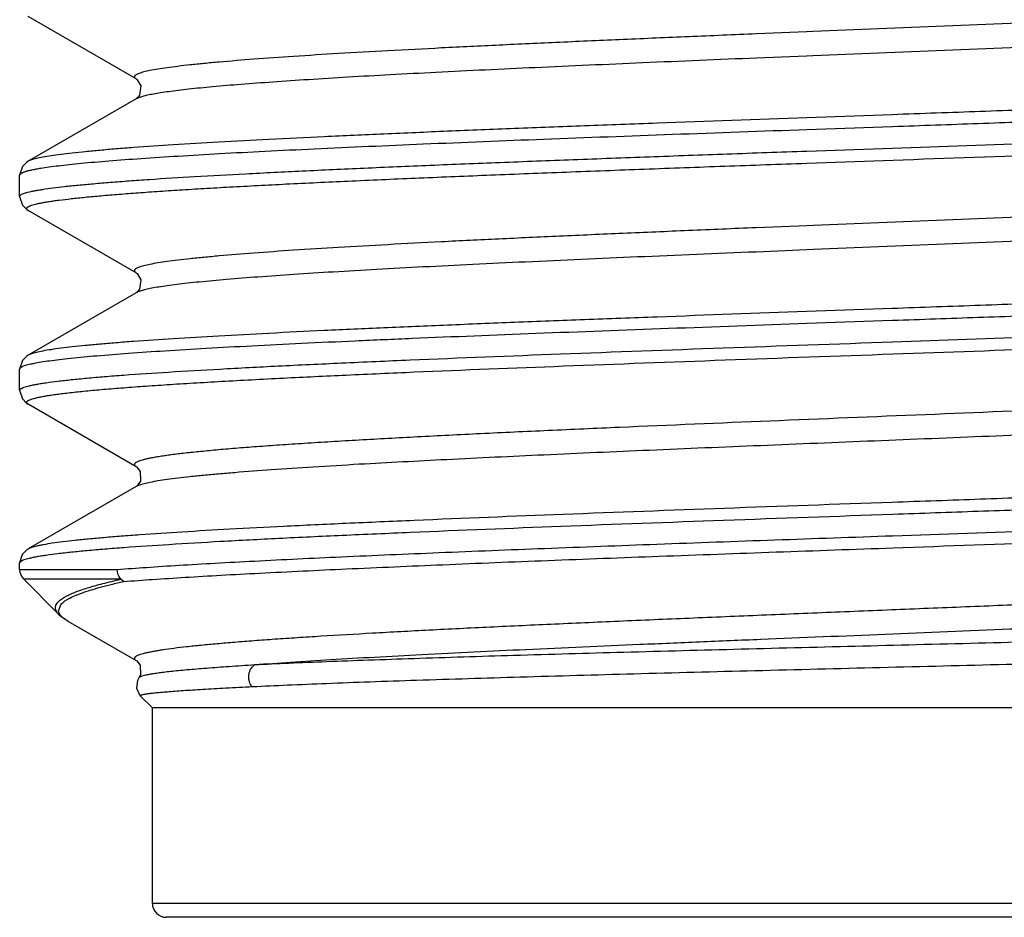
# Model space of a CAD drawing. Header units: inches. Extents: x 0 to 22, y 0 to 17.
# Tile 44 of 106: x 8.106 to 8.247, y 8.956 to 9.085. Entities that reach past the tile are written whole.
import ezdxf

# ---------------------------------------------------------------- set-up
doc = ezdxf.new("R2010")
doc.units = ezdxf.units.IN
doc.header["$LTSCALE"] = 1.21
doc.header["$MEASUREMENT"] = 0
doc.layers.get('0').update_dxf_attribs({"linetype": 'CONTINUOUS'})

msp = doc.modelspace()

# ---------------------------------------------------------------- linework, layer by layer
at = {"color": 7, "linetype": 'CONTINUOUS'}
for p, q in [((8.12299, 9.07654), (8.10754, 9.08548)), ((8.25081, 9.08459), (8.21987, 9.08332)), ((8.21896, 9.08329), (8.2118, 9.08299)), ((8.21987, 9.08332), (8.21896, 9.08329)), ((8.25081, 9.08112), (8.21987, 9.07986)), ((8.21896, 9.07982), (8.2118, 9.07953)), ((8.21987, 9.07986), (8.21896, 9.07982)), ((8.1239, 9.07404), (8.12299, 9.07369)), ((8.12299, 9.07369), (8.10754, 9.06476)), ((8.23124, 9.07142), (8.219, 9.07099)), ((8.2313, 9.06969), (8.219, 9.06926)), ((8.21899, 9.06622), (8.2313, 9.06665)), ((8.10754, 9.06476), (8.10754, 9.06475)), ((8.21899, 9.06448), (8.23137, 9.06492)), ((8.1063, 9.05971), (8.1063, 9.06275)), ((8.12299, 9.04877), (8.10754, 9.05771)), ((8.21899, 9.05552), (8.21174, 9.05522)), ((8.2199, 9.05555), (8.21899, 9.05552)), ((8.25087, 9.05682), (8.2199, 9.05555)), ((8.25087, 9.05336), (8.2199, 9.05209)), ((8.21899, 9.05205), (8.21174, 9.05175)), ((8.2199, 9.05209), (8.21899, 9.05205)), ((8.12299, 9.04592), (8.10754, 9.03699)), ((8.12319, 9.04602), (8.12299, 9.04592)), ((8.23124, 9.04365), (8.21899, 9.04322)), ((8.2313, 9.04192), (8.21899, 9.04149)), ((8.10754, 9.03699), (8.10754, 9.03698)), ((8.1063, 9.03194), (8.1063, 9.03498)), ((8.12299, 9.021), (8.10754, 9.02994)), ((8.12297, 9.02101), (8.12299, 9.021)), ((8.12299, 9.01815), (8.10754, 9.00922)), ((8.10754, 9.00922), (8.10754, 9.00921)), ((8.1063, 9.00628), (8.1063, 9.00721)), ((8.1063, 9.00628), (8.12027, 9.00628)), ((8.12079, 9.00487), (8.10689, 9.00487)), ((8.11188, 8.99987), (8.10689, 9.00487)), ((8.12119, 9.00455), (8.1208, 9.00487)), ((8.11185, 9.00037), (8.11218, 9.00123)), ((8.11322, 8.99888), (8.11296, 8.99904)), ((8.11322, 8.99888), (8.12299, 8.99323)), ((8.12297, 8.99324), (8.12299, 8.99323)), ((8.12339, 8.99078), (8.12338, 8.99077)), ((8.1253, 8.98645), (8.12361, 8.98815)), ((8.3373, 8.98645), (8.1253, 8.98645)), ((8.1253, 8.95845), (8.1253, 8.98645)), ((8.3373, 8.95845), (8.1253, 8.95845)), ((8.3353, 8.95645), (8.1273, 8.95645))]:
    msp.add_line(p, q, dxfattribs=at)
for points in [[(8.12299, 9.07654), (8.12314, 9.07642), (8.12366, 9.07555)], [(8.12366, 9.07555), (8.12347, 9.07422), (8.12328, 9.07394)], [(8.12328, 9.07394), (8.12302, 9.07372), (8.12298, 9.07369)], [(8.10754, 9.06475), (8.10731, 9.06461), (8.10669, 9.06399), (8.1063, 9.06275)], [(8.1063, 9.05971), (8.10669, 9.05847), (8.10731, 9.05785), (8.10754, 9.05771)], [(8.12299, 9.04877), (8.12314, 9.04866), (8.12367, 9.04777)], [(8.12367, 9.04777), (8.12347, 9.04645), (8.12328, 9.04617)], [(8.12328, 9.04617), (8.12303, 9.04595), (8.12298, 9.04592)], [(8.10754, 9.03698), (8.10731, 9.03684), (8.10669, 9.03622), (8.1063, 9.03498)], [(8.1063, 9.03194), (8.10669, 9.0307), (8.1073, 9.03009), (8.10754, 9.02994)], [(8.12297, 9.02101), (8.12308, 9.02094), (8.12356, 9.0203), (8.1236, 9.01895), (8.12308, 9.01822), (8.12298, 9.01815)], [(8.10754, 9.00921), (8.10732, 9.00908), (8.10666, 9.00841), (8.1063, 9.00721)], [(8.11188, 8.99987), (8.11223, 8.99956), (8.11324, 8.99886)], [(8.12297, 8.99324), (8.12307, 8.99317), (8.12355, 8.99255), (8.12362, 8.99122), (8.12339, 8.99078)], [(8.12338, 8.99077), (8.12317, 8.99038), (8.12303, 8.98929), (8.12346, 8.98832), (8.1236, 8.98815)]]:
    msp.add_lwpolyline(points, dxfattribs=at)
for centre, end in [((8.1083, 9.00628), 225), ((8.1273, 8.95845), 270)]:
    msp.add_arc(centre, 0.002, 180, end, dxfattribs=at)
for points, knots in [([(8.2118, 9.08299), (8.20858, 9.08286), (8.20222, 9.08259), (8.19284, 9.08219), (8.18377, 9.08179), (8.1751, 9.08139), (8.1669, 9.08099), (8.15923, 9.08059), (8.15216, 9.08019), (8.14576, 9.07979), (8.14006, 9.07939), (8.13578, 9.07904), (8.13275, 9.07876), (8.13078, 9.07856), (8.12902, 9.07836), (8.12747, 9.07816), (8.12614, 9.07797), (8.12503, 9.07777), (8.12424, 9.07759), (8.12373, 9.07745), (8.12342, 9.07735), (8.12317, 9.07725), (8.12297, 9.07715), (8.12285, 9.07707), (8.12278, 9.07699), (8.12274, 9.07694), (8.12272, 9.07689), (8.12272, 9.07684), (8.12273, 9.07679), (8.12275, 9.07673), (8.12279, 9.07668), (8.12287, 9.07661), (8.12294, 9.07657), (8.12299, 9.07654)], [0, 0, 0, 0, 0.107443, 0.21219, 0.313367, 0.410139, 0.501697, 0.587287, 0.666193, 0.737769, 0.801418, 0.856624, 0.880915, 0.902936, 0.922642, 0.939994, 0.954961, 0.967528, 0.977683, 0.981857, 0.985434, 0.988424, 0.990846, 0.992735, 0.993503, 0.994174, 0.994773, 0.995336, 0.995906, 0.996524, 0.997224, 0.998027, 1, 1, 1, 1]), ([(8.2118, 9.07953), (8.20637, 9.0793), (8.1958, 9.07886), (8.1805, 9.07818), (8.16845, 9.07761), (8.15951, 9.07714), (8.15343, 9.0768), (8.14782, 9.07645), (8.14271, 9.07611), (8.13814, 9.07577), (8.13413, 9.07544), (8.13114, 9.07514), (8.12906, 9.0749), (8.12772, 9.07473), (8.12654, 9.07456), (8.12552, 9.07439), (8.12466, 9.07422), (8.12414, 9.0741), (8.1239, 9.07404)], [0, 0, 0, 0, 0.185004, 0.36024, 0.521502, 0.59567, 0.664922, 0.728852, 0.787068, 0.839233, 0.885032, 0.924201, 0.94123, 0.956519, 0.970052, 0.981814, 0.991798, 1, 1, 1, 1]), ([(8.35507, 9.07864), (8.3551, 9.07862), (8.35515, 9.07859), (8.35522, 9.07853), (8.35527, 9.07847), (8.3553, 9.07842), (8.35531, 9.07836), (8.35529, 9.0783), (8.35525, 9.07824), (8.3552, 9.07818), (8.35512, 9.07813), (8.35498, 9.07805), (8.35476, 9.07795), (8.35443, 9.07784), (8.35402, 9.07773), (8.35353, 9.07762), (8.35296, 9.0775), (8.35231, 9.07739), (8.35158, 9.07728), (8.35077, 9.07717), (8.34954, 9.07701), (8.34781, 9.07682), (8.34551, 9.0766), (8.34291, 9.07637), (8.34003, 9.07615), (8.33685, 9.07592), (8.33341, 9.0757), (8.32969, 9.07547), (8.32573, 9.07525), (8.31995, 9.07494), (8.31218, 9.07456), (8.30225, 9.07411), (8.29157, 9.07366), (8.28027, 9.07322), (8.26847, 9.07277), (8.25628, 9.07232), (8.24382, 9.07187), (8.23545, 9.07157), (8.23124, 9.07142)], [0, 0, 0, 0, 0.00083, 0.001529, 0.002115, 0.002614, 0.003068, 0.003533, 0.004062, 0.004689, 0.005437, 0.00632, 0.008514, 0.011307, 0.014716, 0.018746, 0.023399, 0.028676, 0.034576, 0.041096, 0.048235, 0.064354, 0.082891, 0.1038, 0.127034, 0.152529, 0.18022, 0.210037, 0.241901, 0.275731, 0.348929, 0.428874, 0.514735, 0.605622, 0.700591, 0.798656, 0.898803, 1, 1, 1, 1]), ([(8.3563, 9.07663), (8.3563, 9.07662), (8.3563, 9.07658), (8.35627, 9.07652), (8.35622, 9.07647), (8.35612, 9.07639), (8.35595, 9.07629), (8.35568, 9.07619), (8.35534, 9.07608), (8.35493, 9.07598), (8.35444, 9.07587), (8.35388, 9.07576), (8.35324, 9.07565), (8.35253, 9.07554), (8.35175, 9.07544), (8.35056, 9.07529), (8.3489, 9.0751), (8.34669, 9.07489), (8.3442, 9.07467), (8.34035, 9.07437), (8.33489, 9.074), (8.3276, 9.07357), (8.31939, 9.07314), (8.31033, 9.07271), (8.30051, 9.07228), (8.29002, 9.07185), (8.27897, 9.07142), (8.26746, 9.07099), (8.2556, 9.07056), (8.24351, 9.07012), (8.23539, 9.06984), (8.2313, 9.06969)], [0, 0, 0, 0, 0.000439, 0.000927, 0.0015, 0.00218, 0.003913, 0.006183, 0.009016, 0.012422, 0.016406, 0.02097, 0.026114, 0.031835, 0.038134, 0.045007, 0.060464, 0.078171, 0.098086, 0.120168, 0.170608, 0.22901, 0.294811, 0.367383, 0.446028, 0.52999, 0.618463, 0.710597, 0.805506, 0.902281, 1, 1, 1, 1]), ([(8.2313, 9.06665), (8.23837, 9.0669), (8.25231, 9.0674), (8.27271, 9.06814), (8.28905, 9.06877), (8.30138, 9.06928), (8.30991, 9.06965), (8.31787, 9.07003), (8.3252, 9.0704), (8.33185, 9.07078), (8.33776, 9.07115), (8.34291, 9.07152), (8.34669, 9.07184), (8.34931, 9.07211), (8.35095, 9.07229), (8.35237, 9.07248), (8.35325, 9.07261), (8.35365, 9.07268)], [0, 0, 0, 0, 0.17322, 0.341436, 0.499769, 0.573779, 0.643627, 0.708809, 0.768852, 0.823324, 0.87183, 0.914024, 0.949604, 0.964836, 0.978325, 0.990052, 1, 1, 1, 1]), ([(8.219, 9.07099), (8.21185, 9.07073), (8.20125, 9.07035), (8.18731, 9.06982), (8.17731, 9.06944), (8.16773, 9.06905), (8.15864, 9.06866), (8.15011, 9.06828), (8.14222, 9.06789), (8.13502, 9.0675), (8.12856, 9.06712), (8.12367, 9.06679), (8.12017, 9.06652), (8.11786, 9.06632), (8.11577, 9.06613), (8.11391, 9.06594), (8.11228, 9.06574), (8.11087, 9.06555), (8.1097, 9.06536), (8.10887, 9.06519), (8.10833, 9.06506), (8.10801, 9.06496), (8.10775, 9.06486), (8.1076, 9.06479), (8.10754, 9.06476)], [0, 0, 0, 0, 0.191996, 0.284861, 0.37467, 0.460726, 0.54236, 0.61894, 0.689873, 0.754613, 0.81266, 0.86357, 0.886225, 0.906955, 0.925721, 0.94249, 0.95723, 0.969919, 0.980538, 0.989079, 0.992572, 0.995551, 0.998022, 1, 1, 1, 1]), ([(8.23137, 9.06492), (8.23911, 9.0652), (8.25065, 9.06561), (8.26586, 9.06617), (8.27689, 9.06658), (8.2875, 9.06699), (8.29762, 9.06741), (8.30715, 9.06782), (8.316, 9.06824), (8.32411, 9.06865), (8.33139, 9.06906), (8.33691, 9.06942), (8.34086, 9.0697), (8.34347, 9.06991), (8.34582, 9.07012), (8.34793, 9.07033), (8.34977, 9.07053), (8.35135, 9.07074), (8.3525, 9.07092), (8.35329, 9.07106), (8.35378, 9.07117), (8.3542, 9.07127), (8.35455, 9.07137), (8.35484, 9.07147), (8.355, 9.07155), (8.35507, 9.07159)], [0, 0, 0, 0, 0.187575, 0.279282, 0.368509, 0.454466, 0.536387, 0.613547, 0.685264, 0.750903, 0.809884, 0.861688, 0.884754, 0.905861, 0.924962, 0.94202, 0.956996, 0.969862, 0.980598, 0.985161, 0.989188, 0.99268, 0.99564, 0.998075, 1, 1, 1, 1]), ([(8.219, 9.06926), (8.21259, 9.06903), (8.20003, 9.06858), (8.18172, 9.0679), (8.16462, 9.06722), (8.15132, 9.06663), (8.1416, 9.06616), (8.1351, 9.06582), (8.12919, 9.06547), (8.1239, 9.06513), (8.11927, 9.06479), (8.11584, 9.06449), (8.11344, 9.06425), (8.11191, 9.06408), (8.11056, 9.06391), (8.10972, 9.06379), (8.10934, 9.06373)], [0, 0, 0, 0, 0.175175, 0.343363, 0.500456, 0.642614, 0.706993, 0.766374, 0.820395, 0.868732, 0.911091, 0.947221, 0.962883, 0.976912, 0.989289, 1, 1, 1, 1]), ([(8.1063, 9.05971), (8.1063, 9.05973), (8.10631, 9.05976), (8.10634, 9.05982), (8.10638, 9.05987), (8.10647, 9.05994), (8.10662, 9.06003), (8.10685, 9.06013), (8.10715, 9.06023), (8.10751, 9.06033), (8.10794, 9.06043), (8.10843, 9.06053), (8.10899, 9.06063), (8.10987, 9.06077), (8.11112, 9.06095), (8.11281, 9.06115), (8.11475, 9.06135), (8.11694, 9.06155), (8.11938, 9.06175), (8.12204, 9.06196), (8.12606, 9.06224), (8.13162, 9.06258), (8.13893, 9.06298), (8.14701, 9.06339), (8.1558, 9.06379), (8.16524, 9.0642), (8.17523, 9.0646), (8.18569, 9.065), (8.19654, 9.06541), (8.20769, 9.06581), (8.2152, 9.06608), (8.21899, 9.06622)], [0, 0, 0, 0, 0.000455, 0.000955, 0.001534, 0.002215, 0.00393, 0.006163, 0.008938, 0.012268, 0.016159, 0.020614, 0.025632, 0.031214, 0.044065, 0.059147, 0.076435, 0.095895, 0.117488, 0.141172, 0.166898, 0.224261, 0.289097, 0.360864, 0.438945, 0.522676, 0.611349, 0.704216, 0.800492, 0.899365, 1, 1, 1, 1]), ([(8.10754, 9.05771), (8.10749, 9.05774), (8.10741, 9.05778), (8.10734, 9.05786), (8.10731, 9.05791), (8.1073, 9.05797), (8.10731, 9.05803), (8.10734, 9.05808), (8.10738, 9.05813), (8.10744, 9.05819), (8.10755, 9.05826), (8.10774, 9.05835), (8.10802, 9.05846), (8.10838, 9.05856), (8.1088, 9.05867), (8.10929, 9.05877), (8.10985, 9.05888), (8.11048, 9.05898), (8.11118, 9.05909), (8.11225, 9.05923), (8.11376, 9.05941), (8.11577, 9.05962), (8.11804, 9.05983), (8.12058, 9.06004), (8.12337, 9.06025), (8.12641, 9.06047), (8.12969, 9.06068), (8.1332, 9.06089), (8.13832, 9.06118), (8.14525, 9.06154), (8.15413, 9.06196), (8.16373, 9.06238), (8.17394, 9.0628), (8.18468, 9.06322), (8.19584, 9.06364), (8.20733, 9.06406), (8.21508, 9.06434), (8.21899, 9.06448)], [0, 0, 0, 0, 0.001607, 0.002234, 0.00277, 0.00325, 0.003724, 0.004243, 0.004845, 0.005556, 0.006392, 0.008473, 0.011131, 0.014384, 0.018241, 0.022707, 0.027783, 0.033468, 0.039762, 0.046662, 0.062269, 0.080261, 0.100601, 0.123243, 0.14814, 0.175236, 0.20447, 0.235778, 0.269087, 0.341402, 0.420748, 0.506391, 0.597546, 0.693377, 0.793009, 0.89553, 1, 1, 1, 1]), ([(8.10934, 9.06373), (8.1091, 9.06369), (8.10866, 9.06361), (8.10804, 9.06349), (8.10752, 9.06337), (8.10715, 9.06327), (8.10689, 9.06318), (8.10674, 9.06312), (8.10661, 9.06306), (8.1065, 9.063), (8.10641, 9.06294), (8.10635, 9.06288), (8.10631, 9.06281), (8.1063, 9.06277), (8.1063, 9.06275)], [0, 0, 0, 0, 0.219947, 0.41181, 0.575626, 0.711536, 0.769136, 0.819931, 0.864059, 0.901734, 0.933304, 0.959367, 0.980989, 1, 1, 1, 1]), ([(8.21174, 9.05522), (8.20852, 9.05509), (8.20217, 9.05482), (8.19279, 9.05442), (8.18373, 9.05402), (8.17506, 9.05362), (8.16686, 9.05322), (8.1592, 9.05282), (8.15214, 9.05242), (8.14574, 9.05202), (8.14005, 9.05162), (8.13577, 9.05127), (8.13274, 9.05099), (8.13078, 9.05079), (8.12902, 9.05059), (8.12747, 9.05039), (8.12614, 9.0502), (8.12503, 9.05), (8.12424, 9.04982), (8.12373, 9.04968), (8.12342, 9.04958), (8.12317, 9.04948), (8.12297, 9.04938), (8.12285, 9.0493), (8.12278, 9.04922), (8.12274, 9.04917), (8.12272, 9.04912), (8.12272, 9.04907), (8.12273, 9.04902), (8.12275, 9.04897), (8.12279, 9.04891), (8.12287, 9.04884), (8.12294, 9.0488), (8.12299, 9.04877)], [0, 0, 0, 0, 0.107454, 0.212206, 0.313388, 0.410157, 0.501714, 0.587296, 0.666201, 0.737768, 0.801416, 0.856615, 0.880907, 0.902928, 0.922631, 0.939981, 0.954953, 0.967522, 0.977674, 0.981849, 0.985428, 0.988421, 0.990846, 0.992737, 0.993506, 0.994177, 0.994776, 0.995339, 0.99591, 0.996528, 0.997227, 0.99803, 1, 1, 1, 1]), ([(8.21174, 9.05175), (8.20608, 9.05152), (8.19507, 9.05106), (8.18157, 9.05046), (8.17134, 9.04997), (8.16424, 9.04962), (8.15757, 9.04926), (8.15138, 9.0489), (8.14572, 9.04855), (8.14062, 9.04819), (8.13612, 9.04784), (8.13275, 9.04753), (8.13038, 9.04729), (8.12885, 9.04711), (8.12748, 9.04693), (8.12628, 9.04675), (8.12526, 9.04658), (8.12441, 9.0464), (8.12381, 9.04625), (8.12343, 9.04612), (8.12326, 9.04606), (8.12319, 9.04602)], [0, 0, 0, 0, 0.191381, 0.371983, 0.45675, 0.537082, 0.612448, 0.682364, 0.746364, 0.804043, 0.855017, 0.898969, 0.918222, 0.935617, 0.951131, 0.964745, 0.976442, 0.986211, 0.994054, 0.997261, 1, 1, 1, 1]), ([(8.35507, 9.05087), (8.3551, 9.05085), (8.35515, 9.05082), (8.35522, 9.05076), (8.35527, 9.0507), (8.3553, 9.05065), (8.35531, 9.05059), (8.35529, 9.05053), (8.35525, 9.05047), (8.3552, 9.05041), (8.35512, 9.05036), (8.35498, 9.05028), (8.35476, 9.05018), (8.35443, 9.05007), (8.35402, 9.04996), (8.35353, 9.04985), (8.35296, 9.04973), (8.35231, 9.04962), (8.35158, 9.04951), (8.35077, 9.0494), (8.34954, 9.04924), (8.34782, 9.04905), (8.34552, 9.04883), (8.34292, 9.0486), (8.34003, 9.04838), (8.33686, 9.04815), (8.33341, 9.04793), (8.3297, 9.0477), (8.32574, 9.04748), (8.31997, 9.04717), (8.3122, 9.04679), (8.30226, 9.04634), (8.29159, 9.0459), (8.28029, 9.04545), (8.26848, 9.045), (8.25628, 9.04455), (8.24383, 9.0441), (8.23545, 9.0438), (8.23124, 9.04365)], [0, 0, 0, 0, 0.00083, 0.00153, 0.002115, 0.002614, 0.003068, 0.003534, 0.004062, 0.004689, 0.005438, 0.00632, 0.008516, 0.011311, 0.01472, 0.01875, 0.023402, 0.028679, 0.034578, 0.041098, 0.048235, 0.064346, 0.082874, 0.103774, 0.126995, 0.152478, 0.180157, 0.209961, 0.241815, 0.275634, 0.348818, 0.428757, 0.514621, 0.60552, 0.700508, 0.798596, 0.89877, 1, 1, 1, 1]), ([(8.3563, 9.04886), (8.3563, 9.04885), (8.3563, 9.04881), (8.35627, 9.04875), (8.35622, 9.0487), (8.35612, 9.04862), (8.35595, 9.04852), (8.35568, 9.04842), (8.35534, 9.04831), (8.35493, 9.0482), (8.35444, 9.0481), (8.35388, 9.04799), (8.35324, 9.04788), (8.35253, 9.04777), (8.35175, 9.04767), (8.35056, 9.04752), (8.3489, 9.04733), (8.34669, 9.04712), (8.34421, 9.0469), (8.34036, 9.0466), (8.3349, 9.04623), (8.32761, 9.0458), (8.3194, 9.04537), (8.31034, 9.04494), (8.30052, 9.04451), (8.29003, 9.04408), (8.27898, 9.04365), (8.26747, 9.04322), (8.25561, 9.04279), (8.24352, 9.04235), (8.23539, 9.04207), (8.2313, 9.04192)], [0, 0, 0, 0, 0.000439, 0.000927, 0.0015, 0.00218, 0.003913, 0.006184, 0.009018, 0.012425, 0.016408, 0.020971, 0.026114, 0.031835, 0.038133, 0.045004, 0.060453, 0.078151, 0.098058, 0.120127, 0.170543, 0.228921, 0.294704, 0.367264, 0.445906, 0.529873, 0.618361, 0.710513, 0.805445, 0.902248, 1, 1, 1, 1]), ([(8.2313, 9.03888), (8.23838, 9.03913), (8.25233, 9.03963), (8.27275, 9.04037), (8.28911, 9.041), (8.30146, 9.04151), (8.31, 9.04189), (8.31796, 9.04226), (8.32529, 9.04264), (8.33194, 9.04301), (8.33786, 9.04338), (8.34299, 9.04376), (8.34677, 9.04408), (8.34938, 9.04434), (8.35101, 9.04453), (8.35243, 9.04472), (8.3533, 9.04485), (8.35369, 9.04492)], [0, 0, 0, 0, 0.173342, 0.341674, 0.500112, 0.574168, 0.644057, 0.709267, 0.769323, 0.823782, 0.87225, 0.914374, 0.949859, 0.965034, 0.978462, 0.990122, 1, 1, 1, 1]), ([(8.21899, 9.04322), (8.21185, 9.04296), (8.20125, 9.04258), (8.18731, 9.04205), (8.17731, 9.04167), (8.16772, 9.04128), (8.15863, 9.04089), (8.15011, 9.0405), (8.14221, 9.04012), (8.13501, 9.03973), (8.12855, 9.03935), (8.12366, 9.03902), (8.12016, 9.03875), (8.11785, 9.03855), (8.11577, 9.03836), (8.11391, 9.03817), (8.11227, 9.03797), (8.11087, 9.03778), (8.1097, 9.03759), (8.10887, 9.03742), (8.10833, 9.03729), (8.10801, 9.03719), (8.10775, 9.03709), (8.1076, 9.03702), (8.10754, 9.03699)], [0, 0, 0, 0, 0.191989, 0.284851, 0.374661, 0.460724, 0.542373, 0.618972, 0.689924, 0.754674, 0.812725, 0.86363, 0.88628, 0.907004, 0.925763, 0.942523, 0.957257, 0.969938, 0.98055, 0.989086, 0.992576, 0.995553, 0.998023, 1, 1, 1, 1]), ([(8.23137, 9.03715), (8.23911, 9.03743), (8.25064, 9.03784), (8.26586, 9.0384), (8.27688, 9.03881), (8.2875, 9.03922), (8.29762, 9.03964), (8.30715, 9.04005), (8.316, 9.04047), (8.32411, 9.04088), (8.33139, 9.04129), (8.33691, 9.04165), (8.34087, 9.04193), (8.34347, 9.04214), (8.34583, 9.04235), (8.34793, 9.04256), (8.34978, 9.04276), (8.35136, 9.04297), (8.35251, 9.04315), (8.35329, 9.04329), (8.35378, 9.0434), (8.3542, 9.0435), (8.35455, 9.0436), (8.35484, 9.0437), (8.355, 9.04378), (8.35507, 9.04382)], [0, 0, 0, 0, 0.187545, 0.27924, 0.368461, 0.454419, 0.536351, 0.613531, 0.685272, 0.750938, 0.809938, 0.861748, 0.884813, 0.905916, 0.925011, 0.94206, 0.957029, 0.969886, 0.980613, 0.985173, 0.989197, 0.992686, 0.995644, 0.998077, 1, 1, 1, 1]), ([(8.21899, 9.04149), (8.21239, 9.04125), (8.19946, 9.04079), (8.18064, 9.04009), (8.1657, 9.03949), (8.15452, 9.039), (8.14685, 9.03865), (8.13973, 9.03829), (8.1332, 9.03794), (8.12731, 9.03759), (8.1221, 9.03723), (8.1176, 9.03688), (8.11431, 9.03658), (8.11205, 9.03633), (8.11065, 9.03615), (8.10944, 9.03598), (8.1087, 9.03585), (8.10836, 9.03578)], [0, 0, 0, 0, 0.178916, 0.350338, 0.509827, 0.583788, 0.65324, 0.717732, 0.77684, 0.830183, 0.87742, 0.918248, 0.952415, 0.966934, 0.979714, 0.99074, 1, 1, 1, 1]), ([(8.14331, 9.03543), (8.14634, 9.03558), (8.15263, 9.03588), (8.1661, 9.03647), (8.18433, 9.03719), (8.20736, 9.03804), (8.22322, 9.0386), (8.2313, 9.03888)], [0, 0, 0, 0, 0.10312, 0.214765, 0.459335, 0.724431, 1, 1, 1, 1]), ([(8.14406, 9.0337), (8.14706, 9.03385), (8.15331, 9.03415), (8.16668, 9.03474), (8.18476, 9.03546), (8.20761, 9.03631), (8.22335, 9.03687), (8.23137, 9.03715)], [0, 0, 0, 0, 0.103145, 0.214809, 0.459394, 0.724475, 1, 1, 1, 1]), ([(8.10836, 9.03578), (8.1082, 9.03575), (8.1079, 9.03569), (8.10748, 9.03559), (8.10713, 9.03549), (8.10684, 9.03539), (8.10661, 9.03529), (8.10646, 9.03521), (8.10638, 9.03513), (8.10634, 9.03508), (8.10631, 9.03503), (8.1063, 9.035), (8.1063, 9.03498)], [0, 0, 0, 0, 0.215759, 0.404254, 0.565636, 0.700194, 0.80851, 0.891833, 0.924978, 0.953234, 0.97769, 1, 1, 1, 1]), ([(8.1063, 9.03194), (8.1063, 9.03196), (8.10631, 9.032), (8.10634, 9.03205), (8.10639, 9.03211), (8.10646, 9.03216), (8.10655, 9.03222), (8.1067, 9.03229), (8.10693, 9.03239), (8.10728, 9.0325), (8.1077, 9.0326), (8.10819, 9.03271), (8.10876, 9.03282), (8.1094, 9.03293), (8.1104, 9.03308), (8.11184, 9.03327), (8.11379, 9.03348), (8.11602, 9.0337), (8.11853, 9.03392), (8.12242, 9.03422), (8.12794, 9.03459), (8.1353, 9.03502), (8.14054, 9.03529), (8.14331, 9.03543)], [0, 0, 0, 0, 0.001483, 0.003132, 0.00507, 0.007375, 0.010094, 0.013255, 0.020961, 0.030576, 0.042135, 0.055654, 0.071142, 0.088598, 0.108018, 0.152716, 0.205159, 0.26523, 0.332795, 0.407694, 0.578769, 0.776837, 1, 1, 1, 1]), ([(8.10754, 9.02994), (8.10751, 9.02995), (8.10745, 9.02999), (8.10738, 9.03005), (8.10733, 9.03011), (8.10731, 9.03017), (8.1073, 9.03023), (8.10732, 9.03029), (8.10737, 9.03035), (8.10743, 9.03041), (8.10752, 9.03047), (8.10768, 9.03055), (8.10793, 9.03066), (8.1083, 9.03077), (8.10875, 9.03089), (8.1093, 9.031), (8.10992, 9.03112), (8.11064, 9.03124), (8.11144, 9.03135), (8.11232, 9.03147), (8.11367, 9.03163), (8.11556, 9.03183), (8.11808, 9.03207), (8.12091, 9.0323), (8.12406, 9.03253), (8.12751, 9.03277), (8.13125, 9.033), (8.13528, 9.03324), (8.13958, 9.03347), (8.14254, 9.03362), (8.14406, 9.0337)], [0, 0, 0, 0, 0.002875, 0.00528, 0.007278, 0.008977, 0.010549, 0.012203, 0.014125, 0.016434, 0.019202, 0.022468, 0.030585, 0.040893, 0.053435, 0.068232, 0.085292, 0.104614, 0.126189, 0.150008, 0.17606, 0.234796, 0.302244, 0.378224, 0.46253, 0.554926, 0.655154, 0.762951, 0.878028, 1, 1, 1, 1]), ([(8.31408, 9.03208), (8.31152, 9.03192), (8.30615, 9.0316), (8.29772, 9.03115), (8.28859, 9.0307), (8.2753, 9.03008), (8.2577, 9.02933), (8.23593, 9.02844), (8.21396, 9.02755), (8.19596, 9.02679), (8.18215, 9.02618), (8.17251, 9.02573), (8.16348, 9.02527), (8.15768, 9.02496), (8.15491, 9.0248)], [0, 0, 0, 0, 0.048166, 0.101314, 0.158889, 0.220278, 0.351882, 0.490577, 0.630515, 0.765795, 0.829887, 0.890707, 0.947629, 1, 1, 1, 1]), ([(8.33963, 9.03203), (8.33967, 9.03201), (8.33974, 9.03196), (8.33983, 9.03188), (8.33988, 9.0318), (8.33989, 9.03174), (8.33989, 9.03168), (8.33985, 9.03161), (8.33978, 9.03152), (8.33967, 9.03144), (8.33951, 9.03136), (8.33933, 9.03128), (8.3391, 9.03119), (8.33883, 9.03111), (8.33841, 9.03099), (8.33777, 9.03085), (8.3369, 9.03068), (8.33588, 9.03052), (8.3347, 9.03035), (8.33338, 9.03019), (8.33191, 9.03002), (8.3303, 9.02985), (8.32787, 9.02962), (8.3245, 9.02934), (8.32005, 9.02901), (8.31509, 9.02868), (8.30966, 9.02834), (8.30377, 9.02801), (8.29748, 9.02768), (8.2908, 9.02735), (8.28379, 9.02701), (8.27647, 9.02668), (8.2689, 9.02635), (8.25841, 9.0259), (8.24499, 9.02534), (8.22872, 9.02468), (8.21251, 9.02402), (8.19674, 9.02336), (8.18175, 9.0227), (8.16789, 9.02204), (8.15907, 9.02157), (8.15491, 9.02134)], [0, 0, 0, 0, 0.000799, 0.001437, 0.001949, 0.002178, 0.002403, 0.002884, 0.003475, 0.004218, 0.005136, 0.00624, 0.007536, 0.009028, 0.010719, 0.014698, 0.019481, 0.025064, 0.031443, 0.038609, 0.046555, 0.055272, 0.064748, 0.085918, 0.109952, 0.136714, 0.166052, 0.197801, 0.231779, 0.267795, 0.305641, 0.345103, 0.385957, 0.427966, 0.514494, 0.602715, 0.690615, 0.776193, 0.85749, 0.932671, 1, 1, 1, 1]), ([(8.15491, 9.0248), (8.15357, 9.02472), (8.15096, 9.02457), (8.14717, 9.02433), (8.14361, 9.0241), (8.14032, 9.02386), (8.13728, 9.02363), (8.13451, 9.02339), (8.13203, 9.02315), (8.12982, 9.02292), (8.12817, 9.02272), (8.127, 9.02255), (8.12623, 9.02244), (8.12553, 9.02232), (8.12491, 9.0222), (8.12437, 9.02208), (8.12391, 9.02196), (8.12352, 9.02185), (8.12321, 9.02173), (8.123, 9.02163), (8.12287, 9.02154), (8.12281, 9.02149), (8.12276, 9.02143), (8.12273, 9.02137), (8.12272, 9.0213), (8.12273, 9.02124), (8.12276, 9.02118), (8.12284, 9.02109), (8.12291, 9.02104), (8.12297, 9.02101)], [0, 0, 0, 0, 0.122269, 0.237642, 0.345725, 0.446137, 0.538591, 0.622855, 0.698696, 0.765915, 0.824343, 0.850211, 0.873824, 0.89517, 0.914243, 0.931043, 0.945575, 0.957852, 0.967902, 0.975792, 0.978973, 0.981686, 0.98399, 0.985978, 0.987795, 0.989623, 0.991645, 0.993997, 1, 1, 1, 1]), ([(8.35507, 9.0231), (8.3551, 9.02308), (8.35515, 9.02305), (8.35522, 9.02299), (8.35527, 9.02293), (8.3553, 9.02288), (8.35531, 9.02282), (8.35529, 9.02276), (8.35525, 9.0227), (8.3552, 9.02264), (8.35512, 9.02259), (8.35499, 9.02251), (8.35476, 9.02241), (8.35443, 9.0223), (8.35402, 9.02219), (8.35353, 9.02208), (8.35296, 9.02196), (8.35231, 9.02185), (8.35158, 9.02174), (8.35078, 9.02163), (8.34955, 9.02147), (8.34782, 9.02128), (8.34552, 9.02106), (8.34293, 9.02083), (8.34004, 9.02061), (8.33687, 9.02038), (8.33342, 9.02016), (8.32971, 9.01993), (8.32574, 9.01971), (8.31997, 9.0194), (8.31219, 9.01902), (8.30226, 9.01857), (8.29158, 9.01812), (8.28028, 9.01768), (8.26847, 9.01723), (8.25628, 9.01678), (8.24382, 9.01633), (8.23545, 9.01603), (8.23124, 9.01588)], [0, 0, 0, 0, 0.000829, 0.001529, 0.002114, 0.002613, 0.003067, 0.003532, 0.00406, 0.004686, 0.005434, 0.006316, 0.008508, 0.0113, 0.014705, 0.01873, 0.023378, 0.02865, 0.034545, 0.04106, 0.048192, 0.064295, 0.082817, 0.103714, 0.126935, 0.15242, 0.180106, 0.209922, 0.241788, 0.275622, 0.348838, 0.428801, 0.514679, 0.605582, 0.700567, 0.798647, 0.898803, 1, 1, 1, 1]), ([(8.15491, 9.02134), (8.1527, 9.02121), (8.14851, 9.02096), (8.14257, 9.02057), (8.13806, 9.02023), (8.13482, 9.01995), (8.13269, 9.01975), (8.13075, 9.01956), (8.12902, 9.01936), (8.12749, 9.01916), (8.12617, 9.01897), (8.12507, 9.01877), (8.12428, 9.0186), (8.12377, 9.01846), (8.12346, 9.01836), (8.1232, 9.01826), (8.12305, 9.01819), (8.12299, 9.01815)], [0, 0, 0, 0, 0.206472, 0.392245, 0.555582, 0.628444, 0.695246, 0.755862, 0.810185, 0.858114, 0.899555, 0.93445, 0.962785, 0.974499, 0.984588, 0.993074, 1, 1, 1, 1]), ([(8.3563, 9.02109), (8.3563, 9.02108), (8.3563, 9.02104), (8.35627, 9.02098), (8.35622, 9.02093), (8.35612, 9.02085), (8.35595, 9.02075), (8.35568, 9.02065), (8.35534, 9.02054), (8.35493, 9.02044), (8.35444, 9.02033), (8.35388, 9.02022), (8.35324, 9.02011), (8.35254, 9.02), (8.35175, 9.0199), (8.35057, 9.01975), (8.34891, 9.01956), (8.3467, 9.01935), (8.34421, 9.01913), (8.34036, 9.01883), (8.3349, 9.01846), (8.32762, 9.01803), (8.3194, 9.0176), (8.31034, 9.01717), (8.30051, 9.01674), (8.29002, 9.01631), (8.27897, 9.01588), (8.26746, 9.01545), (8.2556, 9.01502), (8.24351, 9.01458), (8.23539, 9.0143), (8.2313, 9.01415)], [0, 0, 0, 0, 0.000439, 0.000926, 0.001499, 0.002179, 0.00391, 0.006179, 0.00901, 0.012413, 0.016393, 0.020953, 0.026092, 0.031809, 0.038102, 0.044969, 0.060413, 0.078105, 0.098008, 0.120079, 0.170502, 0.228903, 0.294715, 0.367304, 0.445966, 0.529943, 0.618431, 0.710578, 0.8055, 0.902283, 1, 1, 1, 1]), ([(8.2313, 9.01111), (8.23845, 9.01137), (8.25254, 9.01186), (8.27316, 9.01261), (8.28966, 9.01325), (8.30209, 9.01377), (8.31068, 9.01415), (8.31867, 9.01453), (8.32601, 9.01491), (8.33265, 9.01528), (8.33853, 9.01566), (8.34294, 9.01599), (8.34606, 9.01625), (8.34808, 9.01644), (8.34989, 9.01663), (8.35147, 9.01682), (8.35283, 9.01701), (8.35366, 9.01714), (8.35404, 9.01721)], [0, 0, 0, 0, 0.174621, 0.344089, 0.503386, 0.577729, 0.647791, 0.713048, 0.773014, 0.827239, 0.875322, 0.91691, 0.935172, 0.951702, 0.966472, 0.979458, 0.990638, 1, 1, 1, 1]), ([(8.23137, 9.00938), (8.23911, 9.00966), (8.25064, 9.01007), (8.26586, 9.01063), (8.27688, 9.01104), (8.2875, 9.01145), (8.29762, 9.01187), (8.30715, 9.01228), (8.316, 9.0127), (8.32411, 9.01311), (8.33139, 9.01352), (8.33691, 9.01388), (8.34087, 9.01416), (8.34347, 9.01437), (8.34583, 9.01458), (8.34793, 9.01479), (8.34978, 9.01499), (8.35136, 9.0152), (8.35251, 9.01538), (8.35329, 9.01552), (8.35378, 9.01563), (8.3542, 9.01573), (8.35455, 9.01583), (8.35484, 9.01593), (8.355, 9.01601), (8.35507, 9.01605)], [0, 0, 0, 0, 0.187544, 0.279239, 0.36846, 0.454418, 0.53635, 0.61353, 0.685272, 0.750936, 0.809933, 0.861744, 0.884808, 0.905912, 0.925008, 0.942058, 0.957027, 0.969885, 0.980613, 0.985173, 0.989197, 0.992686, 0.995644, 0.998077, 1, 1, 1, 1]), ([(8.23124, 9.01588), (8.22323, 9.0156), (8.20752, 9.01504), (8.1847, 9.01419), (8.16665, 9.01347), (8.1533, 9.01288), (8.14706, 9.01259), (8.14406, 9.01244)], [0, 0, 0, 0, 0.275528, 0.540604, 0.785174, 0.89684, 1, 1, 1, 1]), ([(8.2313, 9.01415), (8.22323, 9.01387), (8.20739, 9.01331), (8.18438, 9.01246), (8.16618, 9.01174), (8.15272, 9.01115), (8.14642, 9.01086), (8.1434, 9.0107)], [0, 0, 0, 0, 0.275485, 0.540547, 0.785132, 0.896816, 1, 1, 1, 1]), ([(8.14406, 9.01244), (8.14151, 9.01231), (8.13667, 9.01206), (8.12982, 9.01166), (8.12463, 9.01131), (8.12092, 9.01104), (8.11847, 9.01084), (8.11625, 9.01064), (8.11428, 9.01044), (8.11254, 9.01024), (8.11105, 9.01004), (8.10997, 9.00987), (8.10923, 9.00972), (8.10877, 9.00963), (8.10837, 9.00953), (8.10803, 9.00943), (8.10776, 9.00933), (8.10761, 9.00925), (8.10754, 9.00922)], [0, 0, 0, 0, 0.208685, 0.395982, 0.560365, 0.633534, 0.700483, 0.76108, 0.815206, 0.862755, 0.903645, 0.93781, 0.952362, 0.965224, 0.976401, 0.985902, 0.993754, 1, 1, 1, 1]), ([(8.1434, 9.0107), (8.14062, 9.01057), (8.13538, 9.01029), (8.128, 9.00986), (8.12247, 9.00949), (8.11857, 9.00919), (8.11605, 9.00897), (8.11381, 9.00875), (8.11186, 9.00854), (8.11042, 9.00835), (8.10941, 9.0082), (8.10877, 9.00809), (8.1082, 9.00798), (8.1077, 9.00787), (8.10728, 9.00777), (8.10694, 9.00766), (8.1067, 9.00756), (8.10655, 9.00749), (8.10646, 9.00743), (8.10639, 9.00738), (8.10634, 9.00732), (8.10631, 9.00727), (8.1063, 9.00723), (8.1063, 9.00721)], [0, 0, 0, 0, 0.223065, 0.421086, 0.59216, 0.667065, 0.734636, 0.794719, 0.847172, 0.891888, 0.911315, 0.92878, 0.944278, 0.95781, 0.96938, 0.979005, 0.986722, 0.989889, 0.992614, 0.994925, 0.996867, 0.998518, 1, 1, 1, 1]), ([(8.12027, 9.00628), (8.12167, 9.00639), (8.12462, 9.0066), (8.12929, 9.0069), (8.13444, 9.0072), (8.14219, 9.00761), (8.15286, 9.00813), (8.16672, 9.00872), (8.18178, 9.00932), (8.20344, 9.01013), (8.22005, 9.01072), (8.2313, 9.01111)], [0, 0, 0, 0, 0.037712, 0.079904, 0.126378, 0.176922, 0.289261, 0.414838, 0.551319, 0.69616, 1, 1, 1, 1]), ([(8.12119, 9.00455), (8.12257, 9.00466), (8.12551, 9.00487), (8.13014, 9.00517), (8.13525, 9.00547), (8.14294, 9.00588), (8.15354, 9.00639), (8.16729, 9.00699), (8.18223, 9.00759), (8.20373, 9.0084), (8.22021, 9.00898), (8.23137, 9.00938)], [0, 0, 0, 0, 0.037735, 0.079948, 0.126438, 0.176996, 0.289354, 0.414937, 0.551411, 0.696234, 1, 1, 1, 1]), ([(8.12082, 9.00487), (8.12073, 9.00496), (8.12058, 9.00516), (8.12041, 9.00551), (8.1203, 9.00589), (8.12028, 9.00615), (8.12027, 9.00628)], [0, 0, 0, 0, 0.244629, 0.493779, 0.746254, 1, 1, 1, 1]), ([(8.33962, 9.00711), (8.33955, 9.00707), (8.33938, 9.00699), (8.3391, 9.00688), (8.33875, 9.00678), (8.33833, 9.00667), (8.33785, 9.00656), (8.33709, 9.00641), (8.33597, 9.00622), (8.33444, 9.00601), (8.33267, 9.0058), (8.33065, 9.00558), (8.32839, 9.00537), (8.3259, 9.00515), (8.32213, 9.00485), (8.31688, 9.00448), (8.30998, 9.00405), (8.30232, 9.00362), (8.29397, 9.00319), (8.28503, 9.00276), (8.27557, 9.00233), (8.26568, 9.0019), (8.25546, 9.00147), (8.24501, 9.00104), (8.23443, 9.00061), (8.22382, 9.00018), (8.21328, 8.99974), (8.20291, 8.99931), (8.19282, 8.99888), (8.1831, 8.99845), (8.17384, 8.99802), (8.16513, 8.99759), (8.15706, 8.99716), (8.15077, 8.99679), (8.14611, 8.99649), (8.14292, 8.99628), (8.13994, 8.99606), (8.13718, 8.99585), (8.13465, 8.99563), (8.13235, 8.99542), (8.13028, 8.9952), (8.12846, 8.99499), (8.1271, 8.9948), (8.12614, 8.99465), (8.12551, 8.99454), (8.12494, 8.99443), (8.12444, 8.99433), (8.124, 8.99422), (8.12363, 8.99411), (8.12332, 8.99401), (8.12307, 8.9939), (8.12291, 8.99381), (8.12282, 8.99373), (8.12276, 8.99366), (8.12272, 8.99358), (8.12272, 8.99351), (8.12274, 8.99345), (8.12277, 8.99339), (8.12285, 8.99332), (8.12292, 8.99327), (8.12297, 8.99324)], [0, 0, 0, 0, 0.001124, 0.002521, 0.004201, 0.006165, 0.008416, 0.010955, 0.016892, 0.023972, 0.032181, 0.041501, 0.051912, 0.063392, 0.075912, 0.103953, 0.135772, 0.171066, 0.209496, 0.250695, 0.294268, 0.339798, 0.386847, 0.434964, 0.483686, 0.532547, 0.581077, 0.628811, 0.675289, 0.720068, 0.762714, 0.802823, 0.840006, 0.873911, 0.889531, 0.904213, 0.917921, 0.930623, 0.94229, 0.952894, 0.96241, 0.970818, 0.978101, 0.981316, 0.984244, 0.986884, 0.989237, 0.991303, 0.993083, 0.994581, 0.995802, 0.996758, 0.997144, 0.997476, 0.998019, 0.998267, 0.998528, 0.99882, 0.999157, 1, 1, 1, 1]), ([(8.11188, 8.99987), (8.11178, 8.99997), (8.11162, 9.00017), (8.11148, 9.00045), (8.11143, 9.00067), (8.11142, 9.00083), (8.11145, 9.00099), (8.11151, 9.00121), (8.11168, 9.00148), (8.11199, 9.0018), (8.11239, 9.00211), (8.11291, 9.00242), (8.11353, 9.00273), (8.11426, 9.00304), (8.1151, 9.00334), (8.11604, 9.00365), (8.11708, 9.00396), (8.11867, 9.00438), (8.11992, 9.00468), (8.12079, 9.00487)], [0, 0, 0, 0, 0.035501, 0.065744, 0.079675, 0.093291, 0.107008, 0.121233, 0.152528, 0.189451, 0.233317, 0.284879, 0.344567, 0.412622, 0.489175, 0.574284, 0.667961, 0.770175, 1, 1, 1, 1]), ([(8.11218, 9.00123), (8.11224, 9.00131), (8.11239, 9.00146), (8.11264, 9.00167), (8.11295, 9.00187), (8.11344, 9.00217), (8.11419, 9.00252), (8.11523, 9.00293), (8.11646, 9.00334), (8.11787, 9.00375), (8.11947, 9.00416), (8.1206, 9.00442), (8.12119, 9.00455)], [0, 0, 0, 0, 0.030262, 0.064217, 0.102158, 0.144291, 0.241617, 0.356888, 0.490372, 0.642119, 0.812056, 1, 1, 1, 1]), ([(8.33963, 9.00427), (8.33967, 9.00424), (8.33975, 9.00419), (8.33984, 9.00409), (8.33989, 9.00401), (8.33989, 9.00395), (8.33988, 9.00388), (8.33983, 9.0038), (8.33972, 9.00371), (8.33957, 9.00362), (8.33938, 9.00353), (8.33915, 9.00344), (8.33886, 9.00335), (8.33853, 9.00326), (8.33801, 9.00313), (8.33723, 9.00297), (8.33617, 9.00279), (8.33493, 9.00261), (8.33351, 9.00243), (8.33192, 9.00225), (8.33015, 9.00207), (8.32822, 9.00189), (8.32532, 9.00164), (8.3213, 9.00133), (8.31602, 9.00096), (8.31017, 9.0006), (8.30378, 9.00024), (8.29689, 8.99988), (8.28956, 8.99952), (8.28184, 8.99915), (8.27377, 8.99879), (8.26541, 8.99843), (8.25682, 8.99806), (8.24507, 8.99758), (8.23025, 8.99697), (8.21544, 8.99637), (8.20373, 8.99588), (8.19252, 8.9954), (8.17926, 8.99482), (8.16659, 8.9942), (8.15726, 8.9937), (8.151, 8.99334), (8.14528, 8.99298), (8.14165, 8.99272), (8.13994, 8.9926)], [0, 0, 0, 0, 0.000802, 0.001428, 0.001925, 0.002152, 0.002383, 0.002905, 0.003572, 0.004422, 0.005472, 0.006732, 0.008208, 0.009902, 0.011815, 0.016306, 0.021678, 0.027926, 0.035045, 0.043024, 0.051852, 0.061512, 0.071989, 0.095329, 0.121714, 0.15097, 0.182896, 0.217279, 0.253885, 0.292466, 0.33276, 0.374494, 0.417385, 0.46114, 0.550054, 0.638824, 0.6824, 0.725042, 0.80637, 0.880604, 0.91442, 0.945734, 0.974332, 1, 1, 1, 1]), ([(8.11296, 8.99904), (8.1128, 8.99914), (8.11251, 8.99934), (8.11217, 8.99967), (8.11197, 8.99997), (8.11188, 9.0002), (8.11186, 9.00031), (8.11185, 9.00037)], [0, 0, 0, 0, 0.318127, 0.583955, 0.806148, 0.905475, 1, 1, 1, 1]), ([(8.34675, 8.99964), (8.34668, 8.99962), (8.34654, 8.99958), (8.34619, 8.99951), (8.34565, 8.99941), (8.34488, 8.99931), (8.34394, 8.9992), (8.34284, 8.9991), (8.34105, 8.99895), (8.33842, 8.99876), (8.3348, 8.99855), (8.33057, 8.99834), (8.32576, 8.99813), (8.3204, 8.99791), (8.31451, 8.9977), (8.30814, 8.99748), (8.30131, 8.99726), (8.29143, 8.99697), (8.27827, 8.9966), (8.26175, 8.99617), (8.24455, 8.99573), (8.22709, 8.99529), (8.20981, 8.99485), (8.19314, 8.99441), (8.17752, 8.99397), (8.16533, 8.99359), (8.1564, 8.99328), (8.15043, 8.99306), (8.145, 8.99284), (8.14156, 8.99268), (8.13994, 8.9926)], [0, 0, 0, 0, 0.000994, 0.002183, 0.005154, 0.008916, 0.01347, 0.01881, 0.024931, 0.039485, 0.057057, 0.077552, 0.100856, 0.126837, 0.155347, 0.186222, 0.219281, 0.254328, 0.329537, 0.410037, 0.493867, 0.57896, 0.663197, 0.744452, 0.820645, 0.889799, 0.921166, 0.950115, 0.976458, 1, 1, 1, 1]), ([(8.3475, 8.99665), (8.34748, 8.99663), (8.34742, 8.99659), (8.3473, 8.99654), (8.34713, 8.99648), (8.34692, 8.99643), (8.34667, 8.99638), (8.34625, 8.9963), (8.34561, 8.9962), (8.34471, 8.9961), (8.34364, 8.99599), (8.34241, 8.99588), (8.341, 8.99577), (8.33942, 8.99566), (8.33768, 8.99555), (8.33578, 8.99544), (8.33292, 8.99529), (8.32897, 8.9951), (8.32379, 8.99488), (8.31804, 8.99466), (8.31175, 8.99444), (8.30497, 8.99422), (8.29774, 8.994), (8.2901, 8.99378), (8.27924, 8.99347), (8.26503, 8.9931), (8.24747, 8.99265), (8.22956, 8.99221), (8.21177, 8.99176), (8.19458, 8.99131), (8.17843, 8.99086), (8.16584, 8.99047), (8.15661, 8.99016), (8.15044, 8.98993), (8.14484, 8.9897), (8.1413, 8.98953), (8.13963, 8.98945)], [0, 0, 0, 0, 0.000451, 0.001086, 0.001918, 0.002953, 0.004192, 0.005638, 0.009149, 0.013488, 0.01865, 0.024631, 0.031423, 0.039017, 0.047403, 0.056568, 0.066501, 0.088609, 0.113597, 0.141316, 0.171601, 0.204266, 0.239111, 0.275919, 0.314459, 0.395748, 0.48091, 0.567754, 0.65402, 0.737434, 0.815765, 0.88689, 0.919136, 0.948872, 0.975895, 1, 1, 1, 1]), ([(8.13994, 8.9926), (8.13871, 8.99252), (8.13642, 8.99237), (8.13319, 8.99213), (8.13077, 8.99193), (8.12907, 8.99177), (8.12796, 8.99166), (8.12698, 8.99154), (8.12611, 8.99143), (8.12536, 8.99132), (8.12473, 8.99122), (8.12422, 8.99111), (8.12387, 8.99102), (8.12365, 8.99094), (8.12354, 8.99089), (8.12345, 8.99084), (8.1234, 8.9908), (8.12339, 8.99078)], [0, 0, 0, 0, 0.219821, 0.413955, 0.581407, 0.654899, 0.721457, 0.781014, 0.833516, 0.878913, 0.91717, 0.948288, 0.972307, 0.981692, 0.989373, 0.995423, 1, 1, 1, 1]), ([(8.13963, 8.98945), (8.13943, 8.98967), (8.13922, 8.99008), (8.1391, 8.99067), (8.1391, 8.99112), (8.13919, 8.99157), (8.13941, 8.9921), (8.13971, 8.99244), (8.13994, 8.9926)], [0, 0, 0, 0, 0.249536, 0.379004, 0.508751, 0.637138, 0.762761, 1, 1, 1, 1]), ([(8.13963, 8.98945), (8.13836, 8.98939), (8.13653, 8.98929), (8.13417, 8.98917), (8.13258, 8.98908), (8.13112, 8.98899), (8.12978, 8.9889), (8.12857, 8.98882), (8.12749, 8.98873), (8.12654, 8.98865), (8.12583, 8.98859), (8.12533, 8.98853), (8.125, 8.9885), (8.12471, 8.98846), (8.12446, 8.98842), (8.12423, 8.98839), (8.12404, 8.98835), (8.12389, 8.98832), (8.12376, 8.98828), (8.12368, 8.98825), (8.12364, 8.98823), (8.12361, 8.98821), (8.12359, 8.98819), (8.1236, 8.98816), (8.1236, 8.98815), (8.12361, 8.98815)], [0, 0, 0, 0, 0.234413, 0.340588, 0.439184, 0.530067, 0.613128, 0.68826, 0.755363, 0.814356, 0.865167, 0.887482, 0.907727, 0.9259, 0.941998, 0.95602, 0.967967, 0.977845, 0.98567, 0.991481, 0.993661, 0.99539, 0.997747, 0.998769, 1, 1, 1, 1])]:
    msp.add_open_spline(points, degree=3, knots=knots, dxfattribs=at)

doc.saveas('drawing.dxf')
